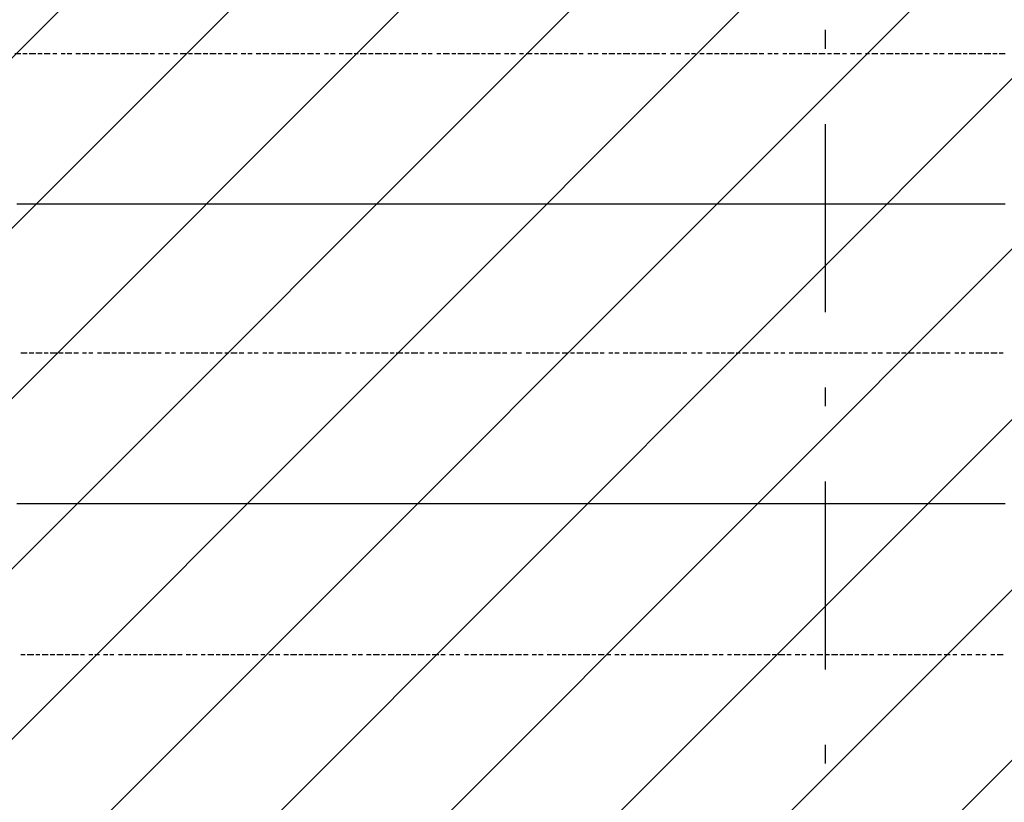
# Model space of a CAD drawing. Extents: x 997 to 109698, y 921 to 94021.
# Tile 87 of 256: x 33086 to 35050, y 6377 to 7937. Entities that reach past the tile are written whole.
import ezdxf

# ---------------------------------------------------------------- set-up
doc = ezdxf.new("R2010")
doc.units = 0
doc.header["$MEASUREMENT"] = 0
doc.layers.add('12', color=7, linetype='CONTINUOUS')
doc.layers.add('28', color=7, linetype='CONTINUOUS')

msp = doc.modelspace()

# ---------------------------------------------------------------- linework, layer by layer
at = {"layer": '12', "color": 5}
for p, q in [((33087.601607, 7868.953237), (33075.601607, 7868.953237)), ((33100.601607, 7868.953237), (33091.601607, 7868.953237)), ((33117.601607, 7868.953237), (33104.601607, 7868.953237)), ((33130.601607, 7868.953237), (33121.601607, 7868.953237)), ((33146.601607, 7868.953237), (33134.601607, 7868.953237)), ((33159.601607, 7868.953237), (33151.601607, 7868.953237)), ((33176.601607, 7868.953237), (33168.601607, 7868.953237)), ((33189.601607, 7868.953237), (33180.601607, 7868.953237)), ((33206.601607, 7868.953237), (33197.601607, 7868.953237)), ((33223.601607, 7868.953237), (33210.601607, 7868.953237)), ((33235.601607, 7868.953237), (33227.601607, 7868.953237)), ((33252.601607, 7868.953237), (33240.601607, 7868.953237)), ((33265.601607, 7868.953237), (33257.601607, 7868.953237)), ((33282.601607, 7868.953237), (33269.601607, 7868.953237)), ((33295.601607, 7868.953237), (33286.601607, 7868.953237)), ((33312.601607, 7868.953237), (33299.601607, 7868.953237)), ((33324.601607, 7868.953237), (33316.601607, 7868.953237)), ((33341.601607, 7868.953237), (33328.601607, 7868.953237)), ((33354.601607, 7868.953237), (33345.601607, 7868.953237)), ((33371.601607, 7868.953237), (33362.601607, 7868.953237)), ((33384.601607, 7868.953237), (33375.601607, 7868.953237)), ((33400.601607, 7868.953237), (33392.601607, 7868.953237)), ((33417.601607, 7868.953237), (33405.601607, 7868.953237)), ((33430.601607, 7868.953237), (33422.601607, 7868.953237)), ((33447.601607, 7868.953237), (33434.601607, 7868.953237)), ((33460.601607, 7868.953237), (33451.601607, 7868.953237)), ((33477.601607, 7868.953237), (33464.601607, 7868.953237)), ((33489.601607, 7868.953237), (33481.601607, 7868.953237)), ((33506.601607, 7868.953237), (33494.601607, 7868.953237)), ((33519.601607, 7868.953237), (33511.601607, 7868.953237)), ((33536.601607, 7868.953237), (33527.601607, 7868.953237)), ((33549.601607, 7868.953237), (33540.601607, 7868.953237)), ((33566.601607, 7868.953237), (33557.601607, 7868.953237)), ((33582.601607, 7868.953237), (33570.601607, 7868.953237)), ((33595.601607, 7868.953237), (33587.601607, 7868.953237)), ((33612.601607, 7868.953237), (33599.601607, 7868.953237)), ((33625.601607, 7868.953237), (33616.601607, 7868.953237)), ((33642.601607, 7868.953237), (33629.601607, 7868.953237)), ((33654.601607, 7868.953237), (33646.601607, 7868.953237)), ((33671.601607, 7868.953237), (33659.601607, 7868.953237)), ((33684.601607, 7868.953237), (33676.601607, 7868.953237)), ((33701.601607, 7868.953237), (33693.601607, 7868.953237)), ((33714.601607, 7868.953237), (33705.601607, 7868.953237)), ((33731.601607, 7868.953237), (33722.601607, 7868.953237)), ((33748.601607, 7868.953237), (33735.601607, 7868.953237)), ((33760.601607, 7868.953237), (33752.601607, 7868.953237)), ((33777.601607, 7868.953237), (33764.601607, 7868.953237)), ((33790.601607, 7868.953237), (33781.601607, 7868.953237)), ((33807.601607, 7868.953237), (33794.601607, 7868.953237)), ((33820.601607, 7868.953237), (33811.601607, 7868.953237)), ((33836.601607, 7868.953237), (33824.601607, 7868.953237)), ((33849.601607, 7868.953237), (33841.601607, 7868.953237)), ((33866.601607, 7868.953237), (33853.601607, 7868.953237)), ((33879.601607, 7868.953237), (33870.601607, 7868.953237)), ((33896.601607, 7868.953237), (33887.601607, 7868.953237)), ((33908.601607, 7868.953237), (33900.601607, 7868.953237)), ((33925.601607, 7868.953237), (33917.601607, 7868.953237)), ((33942.601607, 7868.953237), (33930.601607, 7868.953237)), ((33955.601607, 7868.953237), (33947.601607, 7868.953237)), ((33972.601607, 7868.953237), (33959.601607, 7868.953237)), ((33985.601607, 7868.953237), (33976.601607, 7868.953237)), ((34002.601607, 7868.953237), (33989.601607, 7868.953237)), ((34014.601607, 7868.953237), (34006.601607, 7868.953237)), ((34031.601607, 7868.953237), (34019.601607, 7868.953237)), ((34044.601607, 7868.953237), (34035.601607, 7868.953237)), ((34061.601607, 7868.953237), (34052.601607, 7868.953237)), ((34074.601607, 7868.953237), (34065.601607, 7868.953237)), ((34090.601607, 7868.953237), (34082.601607, 7868.953237)), ((34107.601607, 7868.953237), (34095.601607, 7868.953237)), ((34120.601607, 7868.953237), (34112.601607, 7868.953237)), ((34137.601607, 7868.953237), (34124.601607, 7868.953237)), ((34150.601607, 7868.953237), (34141.601607, 7868.953237)), ((34167.601607, 7868.953237), (34154.601607, 7868.953237)), ((34179.601607, 7868.953237), (34171.601607, 7868.953237)), ((34196.601607, 7868.953237), (34184.601607, 7868.953237)), ((34209.601607, 7868.953237), (34201.601607, 7868.953237)), ((34226.601607, 7868.953237), (34218.601607, 7868.953237)), ((34239.601607, 7868.953237), (34230.601607, 7868.953237)), ((34256.601607, 7868.953237), (34247.601607, 7868.953237)), ((34272.601607, 7868.953237), (34260.601607, 7868.953237)), ((34285.601607, 7868.953237), (34277.601607, 7868.953237)), ((34302.601607, 7868.953237), (34289.601607, 7868.953237)), ((34315.601607, 7868.953237), (34306.601607, 7868.953237)), ((34332.601607, 7868.953237), (34319.601607, 7868.953237)), ((34345.601607, 7868.953237), (34336.601607, 7868.953237)), ((34361.601607, 7868.953237), (34349.601607, 7868.953237)), ((34374.601607, 7868.953237), (34366.601607, 7868.953237)), ((34391.601607, 7868.953237), (34383.601607, 7868.953237)), ((34404.601607, 7868.953237), (34395.601607, 7868.953237)), ((34421.601607, 7868.953237), (34412.601607, 7868.953237)), ((34433.601607, 7868.953237), (34425.601607, 7868.953237)), ((34450.601607, 7868.953237), (34442.601607, 7868.953237)), ((34467.601607, 7868.953237), (34455.601607, 7868.953237)), ((34480.601607, 7868.953237), (34471.601607, 7868.953237)), ((34497.601607, 7868.953237), (34484.601607, 7868.953237)), ((34510.601607, 7868.953237), (34501.601607, 7868.953237)), ((34527.601607, 7868.953237), (34514.601607, 7868.953237)), ((34539.601607, 7868.953237), (34531.601607, 7868.953237)), ((34556.601607, 7868.953237), (34543.601607, 7868.953237)), ((34569.601607, 7868.953237), (34560.601607, 7868.953237)), ((34586.601607, 7868.953237), (34577.601607, 7868.953237)), ((34598.601607, 7868.953237), (34590.601607, 7868.953237)), ((34615.601607, 7868.953237), (34607.601607, 7868.953237)), ((34632.601607, 7868.953237), (34620.601607, 7868.953237)), ((34645.601607, 7868.953237), (34637.601607, 7868.953237)), ((34662.601607, 7868.953237), (34649.601607, 7868.953237)), ((34675.601607, 7868.953237), (34666.601607, 7868.953237)), ((34692.601607, 7868.953237), (34679.601607, 7868.953237)), ((34704.601607, 7868.953237), (34696.601607, 7868.953237)), ((34721.601607, 7868.953237), (34709.601607, 7868.953237)), ((34734.601607, 7868.953237), (34726.601607, 7868.953237)), ((34751.601607, 7868.953237), (34742.601607, 7868.953237)), ((34764.601607, 7868.953237), (34755.601607, 7868.953237)), ((34780.601607, 7868.953237), (34772.601607, 7868.953237)), ((34797.601607, 7868.953237), (34785.601607, 7868.953237)), ((34810.601607, 7868.953237), (34802.601607, 7868.953237)), ((34827.601607, 7868.953237), (34814.601607, 7868.953237)), ((34840.601607, 7868.953237), (34831.601607, 7868.953237)), ((34857.601607, 7868.953237), (34844.601607, 7868.953237)), ((34869.601607, 7868.953237), (34861.601607, 7868.953237)), ((34886.601607, 7868.953237), (34874.601607, 7868.953237)), ((34899.601607, 7868.953237), (34891.601607, 7868.953237)), ((34916.601607, 7868.953237), (34908.601607, 7868.953237)), ((34929.601607, 7868.953237), (34920.601607, 7868.953237)), ((34946.601607, 7868.953237), (34937.601607, 7868.953237)), ((34963.601607, 7868.953237), (34950.601607, 7868.953237)), ((34975.601607, 7868.953237), (34967.601607, 7868.953237)), ((34992.601607, 7868.953237), (34979.601607, 7868.953237)), ((35005.601607, 7868.953237), (34996.601607, 7868.953237)), ((35022.601607, 7868.953237), (35009.601607, 7868.953237)), ((35035.601607, 7868.953237), (35026.601607, 7868.953237)), ((35051.601607, 7868.953237), (35039.601607, 7868.953237)), ((33100.601607, 7271.953237), (33087.601607, 7271.953237)), ((33113.601607, 7271.953237), (33104.601607, 7271.953237)), ((33130.601607, 7271.953237), (33117.601607, 7271.953237)), ((33142.601607, 7271.953237), (33134.601607, 7271.953237)), ((33159.601607, 7271.953237), (33146.601607, 7271.953237)), ((33172.601607, 7271.953237), (33163.601607, 7271.953237)), ((33189.601607, 7271.953237), (33176.601607, 7271.953237)), ((33202.601607, 7271.953237), (33193.601607, 7271.953237)), ((33218.601607, 7271.953237), (33210.601607, 7271.953237)), ((33231.601607, 7271.953237), (33223.601607, 7271.953237)), ((33248.601607, 7271.953237), (33240.601607, 7271.953237)), ((33265.601607, 7271.953237), (33252.601607, 7271.953237)), ((33278.601607, 7271.953237), (33269.601607, 7271.953237)), ((33295.601607, 7271.953237), (33282.601607, 7271.953237)), ((33307.601607, 7271.953237), (33299.601607, 7271.953237)), ((33324.601607, 7271.953237), (33312.601607, 7271.953237)), ((33337.601607, 7271.953237), (33328.601607, 7271.953237)), ((33354.601607, 7271.953237), (33341.601607, 7271.953237)), ((33367.601607, 7271.953237), (33358.601607, 7271.953237)), ((33384.601607, 7271.953237), (33375.601607, 7271.953237)), ((33396.601607, 7271.953237), (33388.601607, 7271.953237)), ((33413.601607, 7271.953237), (33405.601607, 7271.953237)), ((33430.601607, 7271.953237), (33417.601607, 7271.953237)), ((33443.601607, 7271.953237), (33434.601607, 7271.953237)), ((33460.601607, 7271.953237), (33447.601607, 7271.953237)), ((33472.601607, 7271.953237), (33464.601607, 7271.953237)), ((33489.601607, 7271.953237), (33477.601607, 7271.953237)), ((33502.601607, 7271.953237), (33494.601607, 7271.953237)), ((33519.601607, 7271.953237), (33506.601607, 7271.953237)), ((33532.601607, 7271.953237), (33523.601607, 7271.953237)), ((33549.601607, 7271.953237), (33540.601607, 7271.953237)), ((33561.601607, 7271.953237), (33553.601607, 7271.953237)), ((33578.601607, 7271.953237), (33570.601607, 7271.953237)), ((33591.601607, 7271.953237), (33582.601607, 7271.953237)), ((33608.601607, 7271.953237), (33599.601607, 7271.953237)), ((33625.601607, 7271.953237), (33612.601607, 7271.953237)), ((33638.601607, 7271.953237), (33629.601607, 7271.953237)), ((33654.601607, 7271.953237), (33642.601607, 7271.953237)), ((33667.601607, 7271.953237), (33659.601607, 7271.953237)), ((33684.601607, 7271.953237), (33671.601607, 7271.953237)), ((33697.601607, 7271.953237), (33688.601607, 7271.953237)), ((33714.601607, 7271.953237), (33701.601607, 7271.953237)), ((33726.601607, 7271.953237), (33718.601607, 7271.953237)), ((33743.601607, 7271.953237), (33735.601607, 7271.953237)), ((33756.601607, 7271.953237), (33748.601607, 7271.953237)), ((33773.601607, 7271.953237), (33764.601607, 7271.953237)), ((33790.601607, 7271.953237), (33777.601607, 7271.953237)), ((33803.601607, 7271.953237), (33794.601607, 7271.953237)), ((33820.601607, 7271.953237), (33807.601607, 7271.953237)), ((33832.601607, 7271.953237), (33824.601607, 7271.953237)), ((33849.601607, 7271.953237), (33836.601607, 7271.953237)), ((33862.601607, 7271.953237), (33853.601607, 7271.953237)), ((33879.601607, 7271.953237), (33866.601607, 7271.953237)), ((33892.601607, 7271.953237), (33883.601607, 7271.953237)), ((33908.601607, 7271.953237), (33900.601607, 7271.953237)), ((33921.601607, 7271.953237), (33913.601607, 7271.953237)), ((33938.601607, 7271.953237), (33930.601607, 7271.953237)), ((33955.601607, 7271.953237), (33942.601607, 7271.953237)), ((33968.601607, 7271.953237), (33959.601607, 7271.953237)), ((33985.601607, 7271.953237), (33972.601607, 7271.953237)), ((33997.601607, 7271.953237), (33989.601607, 7271.953237)), ((34014.601607, 7271.953237), (34002.601607, 7271.953237)), ((34027.601607, 7271.953237), (34019.601607, 7271.953237)), ((34044.601607, 7271.953237), (34031.601607, 7271.953237)), ((34057.601607, 7271.953237), (34048.601607, 7271.953237)), ((34074.601607, 7271.953237), (34065.601607, 7271.953237)), ((34086.601607, 7271.953237), (34078.601607, 7271.953237)), ((34103.601607, 7271.953237), (34095.601607, 7271.953237)), ((34120.601607, 7271.953237), (34107.601607, 7271.953237)), ((34133.601607, 7271.953237), (34124.601607, 7271.953237)), ((34150.601607, 7271.953237), (34137.601607, 7271.953237)), ((34162.601607, 7271.953237), (34154.601607, 7271.953237)), ((34179.601607, 7271.953237), (34167.601607, 7271.953237)), ((34192.601607, 7271.953237), (34184.601607, 7271.953237)), ((34209.601607, 7271.953237), (34196.601607, 7271.953237)), ((34222.601607, 7271.953237), (34213.601607, 7271.953237)), ((34239.601607, 7271.953237), (34226.601607, 7271.953237)), ((34251.601607, 7271.953237), (34243.601607, 7271.953237)), ((34268.601607, 7271.953237), (34260.601607, 7271.953237)), ((34281.601607, 7271.953237), (34272.601607, 7271.953237)), ((34298.601607, 7271.953237), (34289.601607, 7271.953237)), ((34315.601607, 7271.953237), (34302.601607, 7271.953237)), ((34328.601607, 7271.953237), (34319.601607, 7271.953237)), ((34345.601607, 7271.953237), (34332.601607, 7271.953237)), ((34357.601607, 7271.953237), (34349.601607, 7271.953237)), ((34374.601607, 7271.953237), (34361.601607, 7271.953237)), ((34387.601607, 7271.953237), (34378.601607, 7271.953237)), ((34404.601607, 7271.953237), (34391.601607, 7271.953237)), ((34416.601607, 7271.953237), (34408.601607, 7271.953237)), ((34433.601607, 7271.953237), (34425.601607, 7271.953237)), ((34446.601607, 7271.953237), (34438.601607, 7271.953237)), ((34463.601607, 7271.953237), (34455.601607, 7271.953237)), ((34480.601607, 7271.953237), (34467.601607, 7271.953237)), ((34493.601607, 7271.953237), (34484.601607, 7271.953237)), ((34510.601607, 7271.953237), (34497.601607, 7271.953237)), ((34522.601607, 7271.953237), (34514.601607, 7271.953237)), ((34539.601607, 7271.953237), (34527.601607, 7271.953237)), ((34552.601607, 7271.953237), (34543.601607, 7271.953237)), ((34569.601607, 7271.953237), (34556.601607, 7271.953237)), ((34582.601607, 7271.953237), (34573.601607, 7271.953237)), ((34598.601607, 7271.953237), (34590.601607, 7271.953237)), ((34611.601607, 7271.953237), (34603.601607, 7271.953237)), ((34628.601607, 7271.953237), (34620.601607, 7271.953237)), ((34645.601607, 7271.953237), (34632.601607, 7271.953237)), ((34658.601607, 7271.953237), (34649.601607, 7271.953237)), ((34675.601607, 7271.953237), (34662.601607, 7271.953237)), ((34687.601607, 7271.953237), (34679.601607, 7271.953237)), ((34704.601607, 7271.953237), (34692.601607, 7271.953237)), ((34717.601607, 7271.953237), (34709.601607, 7271.953237)), ((34734.601607, 7271.953237), (34721.601607, 7271.953237)), ((34747.601607, 7271.953237), (34738.601607, 7271.953237)), ((34764.601607, 7271.953237), (34751.601607, 7271.953237)), ((34776.601607, 7271.953237), (34768.601607, 7271.953237)), ((34793.601607, 7271.953237), (34785.601607, 7271.953237)), ((34806.601607, 7271.953237), (34797.601607, 7271.953237)), ((34823.601607, 7271.953237), (34814.601607, 7271.953237)), ((34840.601607, 7271.953237), (34827.601607, 7271.953237)), ((34853.601607, 7271.953237), (34844.601607, 7271.953237)), ((34869.601607, 7271.953237), (34857.601607, 7271.953237)), ((34882.601607, 7271.953237), (34874.601607, 7271.953237)), ((34899.601607, 7271.953237), (34886.601607, 7271.953237)), ((34912.601607, 7271.953237), (34903.601607, 7271.953237)), ((34929.601607, 7271.953237), (34916.601607, 7271.953237)), ((34941.601607, 7271.953237), (34933.601607, 7271.953237)), ((34958.601607, 7271.953237), (34950.601607, 7271.953237)), ((34971.601607, 7271.953237), (34963.601607, 7271.953237)), ((34988.601607, 7271.953237), (34979.601607, 7271.953237)), ((35005.601607, 7271.953237), (34992.601607, 7271.953237)), ((35018.601607, 7271.953237), (35009.601607, 7271.953237)), ((35035.601607, 7271.953237), (35022.601607, 7271.953237)), ((35047.601607, 7271.953237), (35039.601607, 7271.953237)), ((33096.601607, 6670.953237), (33087.601607, 6670.953237)), ((33113.601607, 6670.953237), (33100.601607, 6670.953237)), ((33125.601607, 6670.953237), (33117.601607, 6670.953237)), ((33142.601607, 6670.953237), (33130.601607, 6670.953237)), ((33155.601607, 6670.953237), (33146.601607, 6670.953237)), ((33172.601607, 6670.953237), (33159.601607, 6670.953237)), ((33185.601607, 6670.953237), (33176.601607, 6670.953237)), ((33202.601607, 6670.953237), (33189.601607, 6670.953237)), ((33214.601607, 6670.953237), (33206.601607, 6670.953237)), ((33231.601607, 6670.953237), (33223.601607, 6670.953237)), ((33244.601607, 6670.953237), (33235.601607, 6670.953237)), ((33261.601607, 6670.953237), (33252.601607, 6670.953237)), ((33273.601607, 6670.953237), (33265.601607, 6670.953237)), ((33290.601607, 6670.953237), (33282.601607, 6670.953237)), ((33307.601607, 6670.953237), (33295.601607, 6670.953237)), ((33320.601607, 6670.953237), (33312.601607, 6670.953237)), ((33337.601607, 6670.953237), (33324.601607, 6670.953237)), ((33350.601607, 6670.953237), (33341.601607, 6670.953237)), ((33367.601607, 6670.953237), (33354.601607, 6670.953237)), ((33379.601607, 6670.953237), (33371.601607, 6670.953237)), ((33396.601607, 6670.953237), (33384.601607, 6670.953237)), ((33409.601607, 6670.953237), (33400.601607, 6670.953237)), ((33426.601607, 6670.953237), (33417.601607, 6670.953237)), ((33439.601607, 6670.953237), (33430.601607, 6670.953237)), ((33455.601607, 6670.953237), (33447.601607, 6670.953237)), ((33472.601607, 6670.953237), (33460.601607, 6670.953237)), ((33485.601607, 6670.953237), (33477.601607, 6670.953237)), ((33502.601607, 6670.953237), (33489.601607, 6670.953237)), ((33515.601607, 6670.953237), (33506.601607, 6670.953237)), ((33532.601607, 6670.953237), (33519.601607, 6670.953237)), ((33544.601607, 6670.953237), (33536.601607, 6670.953237)), ((33561.601607, 6670.953237), (33549.601607, 6670.953237)), ((33574.601607, 6670.953237), (33566.601607, 6670.953237)), ((33591.601607, 6670.953237), (33582.601607, 6670.953237)), ((33604.601607, 6670.953237), (33595.601607, 6670.953237)), ((33621.601607, 6670.953237), (33612.601607, 6670.953237)), ((33638.601607, 6670.953237), (33625.601607, 6670.953237)), ((33650.601607, 6670.953237), (33642.601607, 6670.953237)), ((33667.601607, 6670.953237), (33654.601607, 6670.953237)), ((33680.601607, 6670.953237), (33671.601607, 6670.953237)), ((33697.601607, 6670.953237), (33684.601607, 6670.953237)), ((33710.601607, 6670.953237), (33701.601607, 6670.953237)), ((33726.601607, 6670.953237), (33714.601607, 6670.953237)), ((33739.601607, 6670.953237), (33731.601607, 6670.953237)), ((33756.601607, 6670.953237), (33748.601607, 6670.953237)), ((33769.601607, 6670.953237), (33760.601607, 6670.953237)), ((33786.601607, 6670.953237), (33777.601607, 6670.953237)), ((33803.601607, 6670.953237), (33790.601607, 6670.953237)), ((33815.601607, 6670.953237), (33807.601607, 6670.953237)), ((33832.601607, 6670.953237), (33820.601607, 6670.953237)), ((33845.601607, 6670.953237), (33836.601607, 6670.953237)), ((33862.601607, 6670.953237), (33849.601607, 6670.953237)), ((33875.601607, 6670.953237), (33866.601607, 6670.953237)), ((33892.601607, 6670.953237), (33879.601607, 6670.953237)), ((33904.601607, 6670.953237), (33896.601607, 6670.953237)), ((33921.601607, 6670.953237), (33908.601607, 6670.953237)), ((33934.601607, 6670.953237), (33925.601607, 6670.953237)), ((33951.601607, 6670.953237), (33942.601607, 6670.953237)), ((33963.601607, 6670.953237), (33955.601607, 6670.953237)), ((33980.601607, 6670.953237), (33972.601607, 6670.953237)), ((33997.601607, 6670.953237), (33985.601607, 6670.953237)), ((34010.601607, 6670.953237), (34002.601607, 6670.953237)), ((34027.601607, 6670.953237), (34014.601607, 6670.953237)), ((34040.601607, 6670.953237), (34031.601607, 6670.953237)), ((34057.601607, 6670.953237), (34044.601607, 6670.953237)), ((34069.601607, 6670.953237), (34061.601607, 6670.953237)), ((34086.601607, 6670.953237), (34074.601607, 6670.953237)), ((34099.601607, 6670.953237), (34090.601607, 6670.953237)), ((34116.601607, 6670.953237), (34107.601607, 6670.953237)), ((34129.601607, 6670.953237), (34120.601607, 6670.953237)), ((34146.601607, 6670.953237), (34137.601607, 6670.953237)), ((34162.601607, 6670.953237), (34150.601607, 6670.953237)), ((34175.601607, 6670.953237), (34167.601607, 6670.953237)), ((34192.601607, 6670.953237), (34179.601607, 6670.953237)), ((34205.601607, 6670.953237), (34196.601607, 6670.953237)), ((34222.601607, 6670.953237), (34209.601607, 6670.953237)), ((34234.601607, 6670.953237), (34226.601607, 6670.953237)), ((34251.601607, 6670.953237), (34239.601607, 6670.953237)), ((34264.601607, 6670.953237), (34256.601607, 6670.953237)), ((34281.601607, 6670.953237), (34272.601607, 6670.953237)), ((34294.601607, 6670.953237), (34285.601607, 6670.953237)), ((34311.601607, 6670.953237), (34302.601607, 6670.953237)), ((34328.601607, 6670.953237), (34315.601607, 6670.953237)), ((34340.601607, 6670.953237), (34332.601607, 6670.953237)), ((34357.601607, 6670.953237), (34345.601607, 6670.953237)), ((34370.601607, 6670.953237), (34361.601607, 6670.953237)), ((34387.601607, 6670.953237), (34374.601607, 6670.953237)), ((34400.601607, 6670.953237), (34391.601607, 6670.953237)), ((34416.601607, 6670.953237), (34404.601607, 6670.953237)), ((34429.601607, 6670.953237), (34421.601607, 6670.953237)), ((34446.601607, 6670.953237), (34433.601607, 6670.953237)), ((34459.601607, 6670.953237), (34450.601607, 6670.953237)), ((34476.601607, 6670.953237), (34467.601607, 6670.953237)), ((34488.601607, 6670.953237), (34480.601607, 6670.953237)), ((34505.601607, 6670.953237), (34497.601607, 6670.953237)), ((34522.601607, 6670.953237), (34510.601607, 6670.953237)), ((34535.601607, 6670.953237), (34527.601607, 6670.953237)), ((34552.601607, 6670.953237), (34539.601607, 6670.953237)), ((34565.601607, 6670.953237), (34556.601607, 6670.953237)), ((34582.601607, 6670.953237), (34569.601607, 6670.953237)), ((34594.601607, 6670.953237), (34586.601607, 6670.953237)), ((34611.601607, 6670.953237), (34598.601607, 6670.953237)), ((34624.601607, 6670.953237), (34615.601607, 6670.953237)), ((34641.601607, 6670.953237), (34632.601607, 6670.953237)), ((34654.601607, 6670.953237), (34645.601607, 6670.953237)), ((34670.601607, 6670.953237), (34662.601607, 6670.953237)), ((34687.601607, 6670.953237), (34675.601607, 6670.953237)), ((34700.601607, 6670.953237), (34692.601607, 6670.953237)), ((34717.601607, 6670.953237), (34704.601607, 6670.953237)), ((34730.601607, 6670.953237), (34721.601607, 6670.953237)), ((34747.601607, 6670.953237), (34734.601607, 6670.953237)), ((34759.601607, 6670.953237), (34751.601607, 6670.953237)), ((34776.601607, 6670.953237), (34764.601607, 6670.953237)), ((34789.601607, 6670.953237), (34780.601607, 6670.953237)), ((34806.601607, 6670.953237), (34797.601607, 6670.953237)), ((34819.601607, 6670.953237), (34810.601607, 6670.953237)), ((34836.601607, 6670.953237), (34827.601607, 6670.953237)), ((34853.601607, 6670.953237), (34840.601607, 6670.953237)), ((34865.601607, 6670.953237), (34857.601607, 6670.953237)), ((34882.601607, 6670.953237), (34869.601607, 6670.953237)), ((34895.601607, 6670.953237), (34886.601607, 6670.953237)), ((34912.601607, 6670.953237), (34899.601607, 6670.953237)), ((34924.601607, 6670.953237), (34916.601607, 6670.953237)), ((34941.601607, 6670.953237), (34929.601607, 6670.953237)), ((34954.601607, 6670.953237), (34946.601607, 6670.953237)), ((34971.601607, 6670.953237), (34963.601607, 6670.953237)), ((34984.601607, 6670.953237), (34975.601607, 6670.953237)), ((35001.601607, 6670.953237), (34992.601607, 6670.953237)), ((35013.601607, 6670.953237), (35005.601607, 6670.953237)), ((35030.601607, 6670.953237), (35022.601607, 6670.953237)), ((35047.601607, 6670.953237), (35035.601607, 6670.953237))]:
    msp.add_line(p, q, dxfattribs=at)
at = {"layer": '12', "color": 1}
for p, q in [((33091.601607, 7568.953237), (33079.601607, 7568.953237)), ((33100.601607, 7568.953237), (33091.601607, 7568.953237)), ((33113.601607, 7568.953237), (33100.601607, 7568.953237)), ((33121.601607, 7568.953237), (33113.601607, 7568.953237)), ((33130.601607, 7568.953237), (33121.601607, 7568.953237)), ((33142.601607, 7568.953237), (33130.601607, 7568.953237)), ((33151.601607, 7568.953237), (33142.601607, 7568.953237)), ((33159.601607, 7568.953237), (33151.601607, 7568.953237)), ((33172.601607, 7568.953237), (33159.601607, 7568.953237)), ((33180.601607, 7568.953237), (33172.601607, 7568.953237)), ((33189.601607, 7568.953237), (33180.601607, 7568.953237)), ((33202.601607, 7568.953237), (33189.601607, 7568.953237)), ((33210.601607, 7568.953237), (33202.601607, 7568.953237)), ((33223.601607, 7568.953237), (33210.601607, 7568.953237)), ((33231.601607, 7568.953237), (33223.601607, 7568.953237)), ((33240.601607, 7568.953237), (33231.601607, 7568.953237)), ((33252.601607, 7568.953237), (33240.601607, 7568.953237)), ((33261.601607, 7568.953237), (33252.601607, 7568.953237)), ((33269.601607, 7568.953237), (33261.601607, 7568.953237)), ((33282.601607, 7568.953237), (33269.601607, 7568.953237)), ((33290.601607, 7568.953237), (33282.601607, 7568.953237)), ((33299.601607, 7568.953237), (33290.601607, 7568.953237)), ((33312.601607, 7568.953237), (33299.601607, 7568.953237)), ((33320.601607, 7568.953237), (33312.601607, 7568.953237)), ((33328.601607, 7568.953237), (33320.601607, 7568.953237)), ((33341.601607, 7568.953237), (33328.601607, 7568.953237)), ((33350.601607, 7568.953237), (33341.601607, 7568.953237)), ((33362.601607, 7568.953237), (33350.601607, 7568.953237)), ((33371.601607, 7568.953237), (33362.601607, 7568.953237)), ((33379.601607, 7568.953237), (33371.601607, 7568.953237)), ((33392.601607, 7568.953237), (33379.601607, 7568.953237)), ((33400.601607, 7568.953237), (33392.601607, 7568.953237)), ((33409.601607, 7568.953237), (33400.601607, 7568.953237)), ((33422.601607, 7568.953237), (33409.601607, 7568.953237)), ((33430.601607, 7568.953237), (33422.601607, 7568.953237)), ((33439.601607, 7568.953237), (33430.601607, 7568.953237)), ((33451.601607, 7568.953237), (33439.601607, 7568.953237)), ((33460.601607, 7568.953237), (33451.601607, 7568.953237)), ((33472.601607, 7568.953237), (33460.601607, 7568.953237)), ((33481.601607, 7568.953237), (33472.601607, 7568.953237)), ((33489.601607, 7568.953237), (33481.601607, 7568.953237)), ((33502.601607, 7568.953237), (33489.601607, 7568.953237)), ((33511.601607, 7568.953237), (33502.601607, 7568.953237)), ((33519.601607, 7568.953237), (33511.601607, 7568.953237)), ((33532.601607, 7568.953237), (33519.601607, 7568.953237)), ((33540.601607, 7568.953237), (33532.601607, 7568.953237)), ((33549.601607, 7568.953237), (33540.601607, 7568.953237)), ((33561.601607, 7568.953237), (33549.601607, 7568.953237)), ((33570.601607, 7568.953237), (33561.601607, 7568.953237)), ((33582.601607, 7568.953237), (33570.601607, 7568.953237)), ((33591.601607, 7568.953237), (33582.601607, 7568.953237)), ((33599.601607, 7568.953237), (33591.601607, 7568.953237)), ((33612.601607, 7568.953237), (33599.601607, 7568.953237)), ((33621.601607, 7568.953237), (33612.601607, 7568.953237)), ((33629.601607, 7568.953237), (33621.601607, 7568.953237)), ((33642.601607, 7568.953237), (33629.601607, 7568.953237)), ((33650.601607, 7568.953237), (33642.601607, 7568.953237)), ((33659.601607, 7568.953237), (33650.601607, 7568.953237)), ((33671.601607, 7568.953237), (33659.601607, 7568.953237)), ((33680.601607, 7568.953237), (33671.601607, 7568.953237)), ((33693.601607, 7568.953237), (33680.601607, 7568.953237)), ((33701.601607, 7568.953237), (33693.601607, 7568.953237)), ((33710.601607, 7568.953237), (33701.601607, 7568.953237)), ((33722.601607, 7568.953237), (33710.601607, 7568.953237)), ((33731.601607, 7568.953237), (33722.601607, 7568.953237)), ((33739.601607, 7568.953237), (33731.601607, 7568.953237)), ((33752.601607, 7568.953237), (33739.601607, 7568.953237)), ((33760.601607, 7568.953237), (33752.601607, 7568.953237)), ((33769.601607, 7568.953237), (33760.601607, 7568.953237)), ((33781.601607, 7568.953237), (33769.601607, 7568.953237)), ((33790.601607, 7568.953237), (33781.601607, 7568.953237)), ((33803.601607, 7568.953237), (33790.601607, 7568.953237)), ((33811.601607, 7568.953237), (33803.601607, 7568.953237)), ((33820.601607, 7568.953237), (33811.601607, 7568.953237)), ((33832.601607, 7568.953237), (33820.601607, 7568.953237)), ((33841.601607, 7568.953237), (33832.601607, 7568.953237)), ((33849.601607, 7568.953237), (33841.601607, 7568.953237)), ((33862.601607, 7568.953237), (33849.601607, 7568.953237)), ((33870.601607, 7568.953237), (33862.601607, 7568.953237)), ((33879.601607, 7568.953237), (33870.601607, 7568.953237)), ((33892.601607, 7568.953237), (33879.601607, 7568.953237)), ((33900.601607, 7568.953237), (33892.601607, 7568.953237)), ((33908.601607, 7568.953237), (33900.601607, 7568.953237)), ((33921.601607, 7568.953237), (33908.601607, 7568.953237)), ((33930.601607, 7568.953237), (33921.601607, 7568.953237)), ((33942.601607, 7568.953237), (33930.601607, 7568.953237)), ((33951.601607, 7568.953237), (33942.601607, 7568.953237)), ((33959.601607, 7568.953237), (33951.601607, 7568.953237)), ((33972.601607, 7568.953237), (33959.601607, 7568.953237)), ((33980.601607, 7568.953237), (33972.601607, 7568.953237)), ((33989.601607, 7568.953237), (33980.601607, 7568.953237)), ((34002.601607, 7568.953237), (33989.601607, 7568.953237)), ((34010.601607, 7568.953237), (34002.601607, 7568.953237)), ((34019.601607, 7568.953237), (34010.601607, 7568.953237)), ((34031.601607, 7568.953237), (34019.601607, 7568.953237)), ((34040.601607, 7568.953237), (34031.601607, 7568.953237)), ((34052.601607, 7568.953237), (34040.601607, 7568.953237)), ((34061.601607, 7568.953237), (34052.601607, 7568.953237)), ((34069.601607, 7568.953237), (34061.601607, 7568.953237)), ((34082.601607, 7568.953237), (34069.601607, 7568.953237)), ((34090.601607, 7568.953237), (34082.601607, 7568.953237)), ((34099.601607, 7568.953237), (34090.601607, 7568.953237)), ((34112.601607, 7568.953237), (34099.601607, 7568.953237)), ((34120.601607, 7568.953237), (34112.601607, 7568.953237)), ((34129.601607, 7568.953237), (34120.601607, 7568.953237)), ((34141.601607, 7568.953237), (34129.601607, 7568.953237)), ((34150.601607, 7568.953237), (34141.601607, 7568.953237)), ((34162.601607, 7568.953237), (34150.601607, 7568.953237)), ((34171.601607, 7568.953237), (34162.601607, 7568.953237)), ((34179.601607, 7568.953237), (34171.601607, 7568.953237)), ((34192.601607, 7568.953237), (34179.601607, 7568.953237)), ((34201.601607, 7568.953237), (34192.601607, 7568.953237)), ((34209.601607, 7568.953237), (34201.601607, 7568.953237)), ((34222.601607, 7568.953237), (34209.601607, 7568.953237)), ((34230.601607, 7568.953237), (34222.601607, 7568.953237)), ((34239.601607, 7568.953237), (34230.601607, 7568.953237)), ((34251.601607, 7568.953237), (34239.601607, 7568.953237)), ((34260.601607, 7568.953237), (34251.601607, 7568.953237)), ((34272.601607, 7568.953237), (34260.601607, 7568.953237)), ((34281.601607, 7568.953237), (34272.601607, 7568.953237)), ((34289.601607, 7568.953237), (34281.601607, 7568.953237)), ((34302.601607, 7568.953237), (34289.601607, 7568.953237)), ((34311.601607, 7568.953237), (34302.601607, 7568.953237)), ((34319.601607, 7568.953237), (34311.601607, 7568.953237)), ((34332.601607, 7568.953237), (34319.601607, 7568.953237)), ((34340.601607, 7568.953237), (34332.601607, 7568.953237)), ((34349.601607, 7568.953237), (34340.601607, 7568.953237)), ((34361.601607, 7568.953237), (34349.601607, 7568.953237)), ((34370.601607, 7568.953237), (34361.601607, 7568.953237)), ((34383.601607, 7568.953237), (34370.601607, 7568.953237)), ((34391.601607, 7568.953237), (34383.601607, 7568.953237)), ((34400.601607, 7568.953237), (34391.601607, 7568.953237)), ((34412.601607, 7568.953237), (34400.601607, 7568.953237)), ((34421.601607, 7568.953237), (34412.601607, 7568.953237)), ((34429.601607, 7568.953237), (34421.601607, 7568.953237)), ((34442.601607, 7568.953237), (34429.601607, 7568.953237)), ((34450.601607, 7568.953237), (34442.601607, 7568.953237)), ((34459.601607, 7568.953237), (34450.601607, 7568.953237)), ((34471.601607, 7568.953237), (34459.601607, 7568.953237)), ((34480.601607, 7568.953237), (34471.601607, 7568.953237)), ((34488.601607, 7568.953237), (34480.601607, 7568.953237)), ((34501.601607, 7568.953237), (34488.601607, 7568.953237)), ((34510.601607, 7568.953237), (34501.601607, 7568.953237)), ((34522.601607, 7568.953237), (34510.601607, 7568.953237)), ((34531.601607, 7568.953237), (34522.601607, 7568.953237)), ((34539.601607, 7568.953237), (34531.601607, 7568.953237)), ((34552.601607, 7568.953237), (34539.601607, 7568.953237)), ((34560.601607, 7568.953237), (34552.601607, 7568.953237)), ((34569.601607, 7568.953237), (34560.601607, 7568.953237)), ((34582.601607, 7568.953237), (34569.601607, 7568.953237)), ((34590.601607, 7568.953237), (34582.601607, 7568.953237)), ((34598.601607, 7568.953237), (34590.601607, 7568.953237)), ((34611.601607, 7568.953237), (34598.601607, 7568.953237)), ((34620.601607, 7568.953237), (34611.601607, 7568.953237)), ((34632.601607, 7568.953237), (34620.601607, 7568.953237)), ((34641.601607, 7568.953237), (34632.601607, 7568.953237)), ((34649.601607, 7568.953237), (34641.601607, 7568.953237)), ((34662.601607, 7568.953237), (34649.601607, 7568.953237)), ((34670.601607, 7568.953237), (34662.601607, 7568.953237)), ((34679.601607, 7568.953237), (34670.601607, 7568.953237)), ((34692.601607, 7568.953237), (34679.601607, 7568.953237)), ((34700.601607, 7568.953237), (34692.601607, 7568.953237)), ((34709.601607, 7568.953237), (34700.601607, 7568.953237)), ((34721.601607, 7568.953237), (34709.601607, 7568.953237)), ((34730.601607, 7568.953237), (34721.601607, 7568.953237)), ((34742.601607, 7568.953237), (34730.601607, 7568.953237)), ((34751.601607, 7568.953237), (34742.601607, 7568.953237)), ((34759.601607, 7568.953237), (34751.601607, 7568.953237)), ((34772.601607, 7568.953237), (34759.601607, 7568.953237)), ((34780.601607, 7568.953237), (34772.601607, 7568.953237)), ((34789.601607, 7568.953237), (34780.601607, 7568.953237)), ((34802.601607, 7568.953237), (34789.601607, 7568.953237)), ((34810.601607, 7568.953237), (34802.601607, 7568.953237)), ((34819.601607, 7568.953237), (34810.601607, 7568.953237)), ((34831.601607, 7568.953237), (34819.601607, 7568.953237)), ((34840.601607, 7568.953237), (34831.601607, 7568.953237)), ((34853.601607, 7568.953237), (34840.601607, 7568.953237)), ((34861.601607, 7568.953237), (34853.601607, 7568.953237)), ((34869.601607, 7568.953237), (34861.601607, 7568.953237)), ((34882.601607, 7568.953237), (34869.601607, 7568.953237)), ((34891.601607, 7568.953237), (34882.601607, 7568.953237)), ((34899.601607, 7568.953237), (34891.601607, 7568.953237)), ((34912.601607, 7568.953237), (34899.601607, 7568.953237)), ((34920.601607, 7568.953237), (34912.601607, 7568.953237)), ((34929.601607, 7568.953237), (34920.601607, 7568.953237)), ((34941.601607, 7568.953237), (34929.601607, 7568.953237)), ((34950.601607, 7568.953237), (34941.601607, 7568.953237)), ((34963.601607, 7568.953237), (34950.601607, 7568.953237)), ((34971.601607, 7568.953237), (34963.601607, 7568.953237)), ((34979.601607, 7568.953237), (34971.601607, 7568.953237)), ((34992.601607, 7568.953237), (34979.601607, 7568.953237)), ((35001.601607, 7568.953237), (34992.601607, 7568.953237)), ((35009.601607, 7568.953237), (35001.601607, 7568.953237)), ((35022.601607, 7568.953237), (35009.601607, 7568.953237)), ((35030.601607, 7568.953237), (35022.601607, 7568.953237)), ((35039.601607, 7568.953237), (35030.601607, 7568.953237)), ((35051.601607, 7568.953237), (35039.601607, 7568.953237)), ((33091.601607, 6971.953237), (33079.601607, 6971.953237)), ((33100.601607, 6971.953237), (33091.601607, 6971.953237)), ((33113.601607, 6971.953237), (33100.601607, 6971.953237)), ((33121.601607, 6971.953237), (33113.601607, 6971.953237)), ((33130.601607, 6971.953237), (33121.601607, 6971.953237)), ((33142.601607, 6971.953237), (33130.601607, 6971.953237)), ((33151.601607, 6971.953237), (33142.601607, 6971.953237)), ((33159.601607, 6971.953237), (33151.601607, 6971.953237)), ((33172.601607, 6971.953237), (33159.601607, 6971.953237)), ((33180.601607, 6971.953237), (33172.601607, 6971.953237)), ((33189.601607, 6971.953237), (33180.601607, 6971.953237)), ((33202.601607, 6971.953237), (33189.601607, 6971.953237)), ((33210.601607, 6971.953237), (33202.601607, 6971.953237)), ((33223.601607, 6971.953237), (33210.601607, 6971.953237)), ((33231.601607, 6971.953237), (33223.601607, 6971.953237)), ((33240.601607, 6971.953237), (33231.601607, 6971.953237)), ((33252.601607, 6971.953237), (33240.601607, 6971.953237)), ((33261.601607, 6971.953237), (33252.601607, 6971.953237)), ((33269.601607, 6971.953237), (33261.601607, 6971.953237)), ((33282.601607, 6971.953237), (33269.601607, 6971.953237)), ((33290.601607, 6971.953237), (33282.601607, 6971.953237)), ((33299.601607, 6971.953237), (33290.601607, 6971.953237)), ((33312.601607, 6971.953237), (33299.601607, 6971.953237)), ((33320.601607, 6971.953237), (33312.601607, 6971.953237)), ((33328.601607, 6971.953237), (33320.601607, 6971.953237)), ((33341.601607, 6971.953237), (33328.601607, 6971.953237)), ((33350.601607, 6971.953237), (33341.601607, 6971.953237)), ((33362.601607, 6971.953237), (33350.601607, 6971.953237)), ((33371.601607, 6971.953237), (33362.601607, 6971.953237)), ((33379.601607, 6971.953237), (33371.601607, 6971.953237)), ((33392.601607, 6971.953237), (33379.601607, 6971.953237)), ((33400.601607, 6971.953237), (33392.601607, 6971.953237)), ((33409.601607, 6971.953237), (33400.601607, 6971.953237)), ((33422.601607, 6971.953237), (33409.601607, 6971.953237)), ((33430.601607, 6971.953237), (33422.601607, 6971.953237)), ((33439.601607, 6971.953237), (33430.601607, 6971.953237)), ((33451.601607, 6971.953237), (33439.601607, 6971.953237)), ((33460.601607, 6971.953237), (33451.601607, 6971.953237)), ((33472.601607, 6971.953237), (33460.601607, 6971.953237)), ((33481.601607, 6971.953237), (33472.601607, 6971.953237)), ((33489.601607, 6971.953237), (33481.601607, 6971.953237)), ((33502.601607, 6971.953237), (33489.601607, 6971.953237)), ((33511.601607, 6971.953237), (33502.601607, 6971.953237)), ((33519.601607, 6971.953237), (33511.601607, 6971.953237)), ((33532.601607, 6971.953237), (33519.601607, 6971.953237)), ((33540.601607, 6971.953237), (33532.601607, 6971.953237)), ((33549.601607, 6971.953237), (33540.601607, 6971.953237)), ((33561.601607, 6971.953237), (33549.601607, 6971.953237)), ((33570.601607, 6971.953237), (33561.601607, 6971.953237)), ((33582.601607, 6971.953237), (33570.601607, 6971.953237)), ((33591.601607, 6971.953237), (33582.601607, 6971.953237)), ((33599.601607, 6971.953237), (33591.601607, 6971.953237)), ((33612.601607, 6971.953237), (33599.601607, 6971.953237)), ((33621.601607, 6971.953237), (33612.601607, 6971.953237)), ((33629.601607, 6971.953237), (33621.601607, 6971.953237)), ((33642.601607, 6971.953237), (33629.601607, 6971.953237)), ((33650.601607, 6971.953237), (33642.601607, 6971.953237)), ((33659.601607, 6971.953237), (33650.601607, 6971.953237)), ((33671.601607, 6971.953237), (33659.601607, 6971.953237)), ((33680.601607, 6971.953237), (33671.601607, 6971.953237)), ((33693.601607, 6971.953237), (33680.601607, 6971.953237)), ((33701.601607, 6971.953237), (33693.601607, 6971.953237)), ((33710.601607, 6971.953237), (33701.601607, 6971.953237)), ((33722.601607, 6971.953237), (33710.601607, 6971.953237)), ((33731.601607, 6971.953237), (33722.601607, 6971.953237)), ((33739.601607, 6971.953237), (33731.601607, 6971.953237)), ((33752.601607, 6971.953237), (33739.601607, 6971.953237)), ((33760.601607, 6971.953237), (33752.601607, 6971.953237)), ((33769.601607, 6971.953237), (33760.601607, 6971.953237)), ((33781.601607, 6971.953237), (33769.601607, 6971.953237)), ((33790.601607, 6971.953237), (33781.601607, 6971.953237)), ((33803.601607, 6971.953237), (33790.601607, 6971.953237)), ((33811.601607, 6971.953237), (33803.601607, 6971.953237)), ((33820.601607, 6971.953237), (33811.601607, 6971.953237)), ((33832.601607, 6971.953237), (33820.601607, 6971.953237)), ((33841.601607, 6971.953237), (33832.601607, 6971.953237)), ((33849.601607, 6971.953237), (33841.601607, 6971.953237)), ((33862.601607, 6971.953237), (33849.601607, 6971.953237)), ((33870.601607, 6971.953237), (33862.601607, 6971.953237)), ((33879.601607, 6971.953237), (33870.601607, 6971.953237)), ((33892.601607, 6971.953237), (33879.601607, 6971.953237)), ((33900.601607, 6971.953237), (33892.601607, 6971.953237)), ((33908.601607, 6971.953237), (33900.601607, 6971.953237)), ((33921.601607, 6971.953237), (33908.601607, 6971.953237)), ((33930.601607, 6971.953237), (33921.601607, 6971.953237)), ((33942.601607, 6971.953237), (33930.601607, 6971.953237)), ((33951.601607, 6971.953237), (33942.601607, 6971.953237)), ((33959.601607, 6971.953237), (33951.601607, 6971.953237)), ((33972.601607, 6971.953237), (33959.601607, 6971.953237)), ((33980.601607, 6971.953237), (33972.601607, 6971.953237)), ((33989.601607, 6971.953237), (33980.601607, 6971.953237)), ((34002.601607, 6971.953237), (33989.601607, 6971.953237)), ((34010.601607, 6971.953237), (34002.601607, 6971.953237)), ((34019.601607, 6971.953237), (34010.601607, 6971.953237)), ((34031.601607, 6971.953237), (34019.601607, 6971.953237)), ((34040.601607, 6971.953237), (34031.601607, 6971.953237)), ((34052.601607, 6971.953237), (34040.601607, 6971.953237)), ((34061.601607, 6971.953237), (34052.601607, 6971.953237)), ((34069.601607, 6971.953237), (34061.601607, 6971.953237)), ((34082.601607, 6971.953237), (34069.601607, 6971.953237)), ((34090.601607, 6971.953237), (34082.601607, 6971.953237)), ((34099.601607, 6971.953237), (34090.601607, 6971.953237)), ((34112.601607, 6971.953237), (34099.601607, 6971.953237)), ((34120.601607, 6971.953237), (34112.601607, 6971.953237)), ((34129.601607, 6971.953237), (34120.601607, 6971.953237)), ((34141.601607, 6971.953237), (34129.601607, 6971.953237)), ((34150.601607, 6971.953237), (34141.601607, 6971.953237)), ((34162.601607, 6971.953237), (34150.601607, 6971.953237)), ((34171.601607, 6971.953237), (34162.601607, 6971.953237)), ((34179.601607, 6971.953237), (34171.601607, 6971.953237)), ((34192.601607, 6971.953237), (34179.601607, 6971.953237)), ((34201.601607, 6971.953237), (34192.601607, 6971.953237)), ((34209.601607, 6971.953237), (34201.601607, 6971.953237)), ((34222.601607, 6971.953237), (34209.601607, 6971.953237)), ((34230.601607, 6971.953237), (34222.601607, 6971.953237)), ((34239.601607, 6971.953237), (34230.601607, 6971.953237)), ((34251.601607, 6971.953237), (34239.601607, 6971.953237)), ((34260.601607, 6971.953237), (34251.601607, 6971.953237)), ((34272.601607, 6971.953237), (34260.601607, 6971.953237)), ((34281.601607, 6971.953237), (34272.601607, 6971.953237)), ((34289.601607, 6971.953237), (34281.601607, 6971.953237)), ((34302.601607, 6971.953237), (34289.601607, 6971.953237)), ((34311.601607, 6971.953237), (34302.601607, 6971.953237)), ((34319.601607, 6971.953237), (34311.601607, 6971.953237)), ((34332.601607, 6971.953237), (34319.601607, 6971.953237)), ((34340.601607, 6971.953237), (34332.601607, 6971.953237)), ((34349.601607, 6971.953237), (34340.601607, 6971.953237)), ((34361.601607, 6971.953237), (34349.601607, 6971.953237)), ((34370.601607, 6971.953237), (34361.601607, 6971.953237)), ((34383.601607, 6971.953237), (34370.601607, 6971.953237)), ((34391.601607, 6971.953237), (34383.601607, 6971.953237)), ((34400.601607, 6971.953237), (34391.601607, 6971.953237)), ((34412.601607, 6971.953237), (34400.601607, 6971.953237)), ((34421.601607, 6971.953237), (34412.601607, 6971.953237)), ((34429.601607, 6971.953237), (34421.601607, 6971.953237)), ((34442.601607, 6971.953237), (34429.601607, 6971.953237)), ((34450.601607, 6971.953237), (34442.601607, 6971.953237)), ((34459.601607, 6971.953237), (34450.601607, 6971.953237)), ((34471.601607, 6971.953237), (34459.601607, 6971.953237)), ((34480.601607, 6971.953237), (34471.601607, 6971.953237)), ((34488.601607, 6971.953237), (34480.601607, 6971.953237)), ((34501.601607, 6971.953237), (34488.601607, 6971.953237)), ((34510.601607, 6971.953237), (34501.601607, 6971.953237)), ((34522.601607, 6971.953237), (34510.601607, 6971.953237)), ((34531.601607, 6971.953237), (34522.601607, 6971.953237)), ((34539.601607, 6971.953237), (34531.601607, 6971.953237)), ((34552.601607, 6971.953237), (34539.601607, 6971.953237)), ((34560.601607, 6971.953237), (34552.601607, 6971.953237)), ((34569.601607, 6971.953237), (34560.601607, 6971.953237)), ((34582.601607, 6971.953237), (34569.601607, 6971.953237)), ((34590.601607, 6971.953237), (34582.601607, 6971.953237)), ((34598.601607, 6971.953237), (34590.601607, 6971.953237)), ((34611.601607, 6971.953237), (34598.601607, 6971.953237)), ((34620.601607, 6971.953237), (34611.601607, 6971.953237)), ((34632.601607, 6971.953237), (34620.601607, 6971.953237)), ((34641.601607, 6971.953237), (34632.601607, 6971.953237)), ((34649.601607, 6971.953237), (34641.601607, 6971.953237)), ((34662.601607, 6971.953237), (34649.601607, 6971.953237)), ((34670.601607, 6971.953237), (34662.601607, 6971.953237)), ((34679.601607, 6971.953237), (34670.601607, 6971.953237)), ((34692.601607, 6971.953237), (34679.601607, 6971.953237)), ((34700.601607, 6971.953237), (34692.601607, 6971.953237)), ((34709.601607, 6971.953237), (34700.601607, 6971.953237)), ((34721.601607, 6971.953237), (34709.601607, 6971.953237)), ((34730.601607, 6971.953237), (34721.601607, 6971.953237)), ((34742.601607, 6971.953237), (34730.601607, 6971.953237)), ((34751.601607, 6971.953237), (34742.601607, 6971.953237)), ((34759.601607, 6971.953237), (34751.601607, 6971.953237)), ((34772.601607, 6971.953237), (34759.601607, 6971.953237)), ((34780.601607, 6971.953237), (34772.601607, 6971.953237)), ((34789.601607, 6971.953237), (34780.601607, 6971.953237)), ((34802.601607, 6971.953237), (34789.601607, 6971.953237)), ((34810.601607, 6971.953237), (34802.601607, 6971.953237)), ((34819.601607, 6971.953237), (34810.601607, 6971.953237)), ((34831.601607, 6971.953237), (34819.601607, 6971.953237)), ((34840.601607, 6971.953237), (34831.601607, 6971.953237)), ((34853.601607, 6971.953237), (34840.601607, 6971.953237)), ((34861.601607, 6971.953237), (34853.601607, 6971.953237)), ((34869.601607, 6971.953237), (34861.601607, 6971.953237)), ((34882.601607, 6971.953237), (34869.601607, 6971.953237)), ((34891.601607, 6971.953237), (34882.601607, 6971.953237)), ((34899.601607, 6971.953237), (34891.601607, 6971.953237)), ((34912.601607, 6971.953237), (34899.601607, 6971.953237)), ((34920.601607, 6971.953237), (34912.601607, 6971.953237)), ((34929.601607, 6971.953237), (34920.601607, 6971.953237)), ((34941.601607, 6971.953237), (34929.601607, 6971.953237)), ((34950.601607, 6971.953237), (34941.601607, 6971.953237)), ((34963.601607, 6971.953237), (34950.601607, 6971.953237)), ((34971.601607, 6971.953237), (34963.601607, 6971.953237)), ((34979.601607, 6971.953237), (34971.601607, 6971.953237)), ((34992.601607, 6971.953237), (34979.601607, 6971.953237)), ((35001.601607, 6971.953237), (34992.601607, 6971.953237)), ((35009.601607, 6971.953237), (35001.601607, 6971.953237)), ((35022.601607, 6971.953237), (35009.601607, 6971.953237)), ((35030.601607, 6971.953237), (35022.601607, 6971.953237)), ((35039.601607, 6971.953237), (35030.601607, 6971.953237)), ((35051.601607, 6971.953237), (35039.601607, 6971.953237))]:
    msp.add_line(p, q, dxfattribs=at)
at = {"layer": '28', "color": 2}
for p, q in [((29497.636205, 4288.000847), (36497.636205, 11288.000847)), ((29497.636205, 3948.589592), (36497.636205, 10948.589592)), ((29709.411106, 3820.953237), (36497.636205, 10609.178337)), ((30048.822361, 3820.953237), (36497.636205, 10269.767082)), ((30388.233616, 3820.953237), (36497.636205, 9930.355827)), ((30727.644871, 3820.953237), (36497.636205, 9590.944572)), ((31067.056126, 3820.953237), (36497.636205, 9251.533317)), ((31406.467381, 3820.953237), (36497.636205, 8912.122062)), ((31745.878636, 3820.953237), (36497.636205, 8572.710807)), ((32085.289891, 3820.953237), (36497.636205, 8233.299552)), ((32424.701146, 3820.953237), (36497.636205, 7893.888297))]:
    msp.add_line(p, q, dxfattribs=at)
at = {"layer": '28', "color": 4, "linetype": 'Continuous'}
for p, q in [((34692.601607, 7916.453237), (34692.601607, 7878.953237)), ((34692.601607, 7203.953237), (34692.601607, 7166.453237)), ((34692.601607, 6491.453237), (34692.601607, 6453.953237))]:
    msp.add_line(p, q, dxfattribs=at)
at = {"layer": '28', "color": 4}
for p, q in [((34692.601607, 7728.953237), (34692.601607, 7353.953237)), ((34692.601607, 7016.453237), (34692.601607, 6641.453237))]:
    msp.add_line(p, q, dxfattribs=at)

doc.saveas('drawing.dxf')
